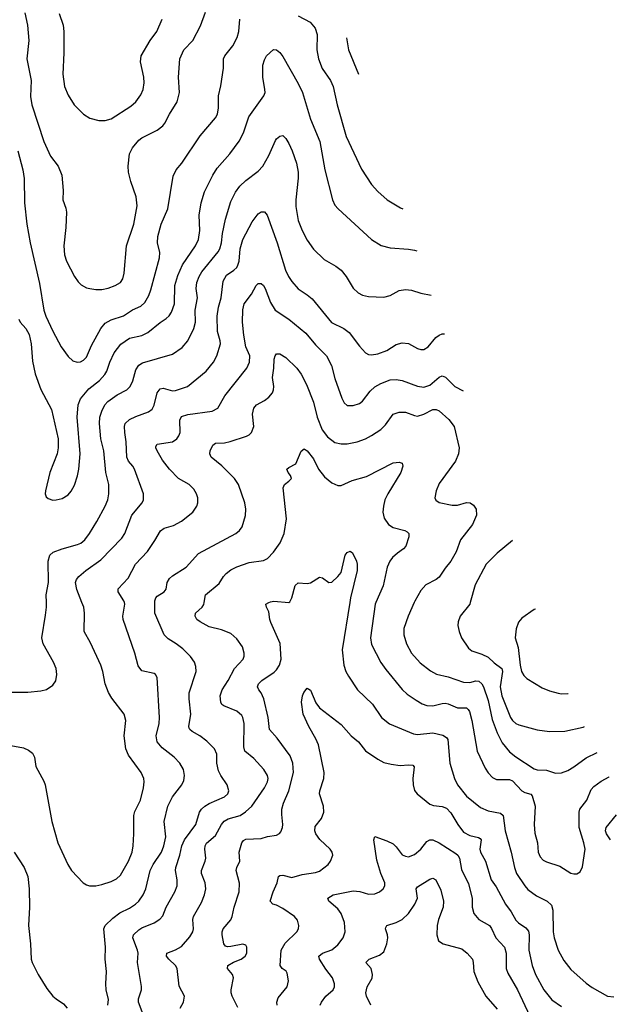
# Model space of a CAD drawing. Header units: inches. Extents: x 990586 to 1117858, y 769490 to 892071.
# Tile 142 of 248: x 1094553 to 1098407, y 817376 to 823806. Entities that reach past the tile are written whole.
import ezdxf

# ---------------------------------------------------------------- set-up
doc = ezdxf.new("R2010")
doc.units = ezdxf.units.IN
doc.header["$MEASUREMENT"] = 0
doc.layers.add('B0891', color=7, linetype='Continuous')
doc.layers.add('B0892', color=7, linetype='Continuous')

msp = doc.modelspace()

# ---------------------------------------------------------------- linework, layer by layer
at = {"layer": 'B0891', "color": 6}
for points, elevation in [([(1094099.3, 820000), (1094097.8, 819970), (1094060.4, 819830), (1094056.2, 819790), (1094075.4, 819690), (1094090, 819658), (1094109.6, 819630), (1094230, 819513.5), (1094330, 819458.1), (1094390, 819434.1), (1094490, 819414.1), (1094606.5, 819413.5), (1094690, 819423.3), (1094727.3, 819432.7), (1094770, 819460.6), (1094790, 819489), (1094796.4, 819530), (1094790.3, 819570), (1094774, 819610), (1094707.3, 819730), (1094696.8, 819770), (1094722.2, 819917.8), (1094727.6, 819970), (1094727.3, 820000)], 3900), ([(1094350, 819092.1), (1094576.9, 819050), (1094610, 819036.1), (1094635.9, 819015.9), (1094649, 818990), (1094659.1, 818930), (1094710, 818833.8), (1094718.4, 818810), (1094762.1, 818570), (1094801.3, 818430), (1094867.6, 818290), (1094891.9, 818250), (1094967.2, 818170), (1094990, 818155.6), (1095009.6, 818149.6), (1095050, 818150.3), (1095090, 818158.2), (1095150, 818177.2), (1095184.9, 818195.1), (1095210, 818218.6), (1095263.8, 818310), (1095286.3, 818370), (1095292.8, 818410), (1095298.2, 818490), (1095297, 818610), (1095304.1, 818635.9), (1095341.6, 818710), (1095361.2, 818790), (1095365.6, 818830), (1095362.4, 818850), (1095345.4, 818890), (1095263.6, 819003.6), (1095245.1, 819045.1), (1095234, 819130), (1095245.9, 819230), (1095234.5, 819270), (1095155.3, 819375.3), (1095132.5, 819412.5), (1095111.7, 819470), (1095095.8, 819550), (1095082.3, 819590), (1095015.8, 819735.8), (1094974, 819810), (1094976.2, 819930), (1094971.8, 819970), (1094959.7, 820000)], 3800), ([(1095127.3, 817370), (1095131.9, 817408.1), (1095118.1, 817470), (1095114.6, 817510), (1095120.4, 817590), (1095110.2, 817670.2), (1095114, 817750), (1095102.6, 817870), (1095111.5, 817890), (1095160.4, 817939.6), (1095207, 817973), (1095270, 818002.9), (1095309.7, 818030), (1095331.7, 818050), (1095358.9, 818090), (1095376, 818130), (1095405.1, 818250), (1095424.5, 818290), (1095477.8, 818370), (1095493.4, 818410), (1095506.5, 818470), (1095497, 818570), (1095519.8, 818670), (1095549.7, 818730), (1095612.1, 818810), (1095623.4, 818836.6), (1095628.8, 818870), (1095621.9, 818910), (1095598, 818950), (1095561.6, 818990), (1095482.3, 819050), (1095449.2, 819090), (1095443.1, 819130), (1095464.1, 819210), (1095466.3, 819250), (1095449.9, 819509.9), (1095438.4, 819530), (1095430, 819535.9), (1095350, 819554.6), (1095326, 819586), (1095304.2, 819670), (1095228.7, 819890), (1095226.9, 819910), (1095239.3, 819990), (1095236.4, 820000)], 3700), ([(1095358.6, 817310), (1095329, 817390), (1095328.9, 817411.1), (1095347.1, 817470), (1095348.7, 817491.3), (1095321.5, 817650), (1095325.9, 817710), (1095322.4, 817730), (1095291.4, 817810), (1095295, 817830), (1095330, 817861.6), (1095350, 817875.3), (1095431.3, 817908.7), (1095467.8, 817932.2), (1095487, 817953), (1095508.8, 818011.2), (1095565.5, 818110), (1095580.5, 818150), (1095581.4, 818190), (1095570.4, 818250), (1095571.2, 818270), (1095599.1, 818350), (1095611.6, 818410), (1095629.7, 818450.3), (1095702.1, 818550), (1095726.5, 818630), (1095739.4, 818650), (1095761, 818670), (1095790, 818687.3), (1095890.6, 818730), (1095911.2, 818750), (1095917.6, 818770), (1095908, 818810), (1095864.8, 818870), (1095850, 818901.3), (1095839.8, 818950), (1095838.8, 819010), (1095825.4, 819045.4), (1095775.3, 819095.3), (1095728.9, 819128.9), (1095677.7, 819157.7), (1095663, 819170), (1095659.8, 819179.8), (1095657.5, 819190), (1095669.5, 819270), (1095658.6, 819370), (1095659.4, 819410), (1095703.8, 819550), (1095702.4, 819582.4), (1095693.9, 819610), (1095667.2, 819647.2), (1095617.3, 819697.3), (1095574.5, 819730), (1095521.8, 819761.8), (1095495.2, 819790), (1095434.1, 819930), (1095434.6, 820000)], 3600), ([(1095600.7, 817350), (1095622.8, 817390), (1095628.2, 817430), (1095593.6, 817493.6), (1095580.5, 817610), (1095570.4, 817630), (1095525.7, 817670), (1095510.3, 817690), (1095513.3, 817710), (1095570, 817730.9), (1095610, 817754.4), (1095663.2, 817816.8), (1095683, 817850), (1095686.5, 817870), (1095683.3, 817930), (1095687.7, 817950), (1095739.3, 818040.7), (1095759.4, 818090), (1095768.9, 818130), (1095763.6, 818170), (1095740.2, 818230), (1095740.6, 818250), (1095764.2, 818310), (1095767, 818330), (1095761.6, 818390), (1095764.1, 818410), (1095772.4, 818427.6), (1095830, 818478.1), (1095869.1, 818550.9), (1095887.3, 818572.7), (1095913, 818587), (1095990.9, 818610), (1096027, 818633), (1096068.6, 818670), (1096151, 818790), (1096170.8, 818830), (1096174.3, 818850), (1096171, 818871), (1096146.9, 818910), (1096081.2, 818981.2), (1096022.9, 819030), (1096016.7, 819056.7), (1096018.1, 819210), (1096010.2, 819250), (1096002.5, 819262.5), (1095970, 819290.4), (1095884.5, 819324.5), (1095873.3, 819333.3), (1095865.1, 819350), (1095861.6, 819390), (1095873.7, 819430), (1095913.5, 819490), (1095955.1, 819570), (1096011, 819630), (1096018.1, 819650), (1096018.4, 819670), (1096006.8, 819710), (1095970, 819763.5), (1095930, 819798.2), (1095870, 819821.6), (1095790, 819841.4), (1095730, 819873.4), (1095710.2, 819890), (1095699.3, 819910), (1095701.4, 819930), (1095743.7, 819970), (1095753.8, 819986.2), (1095756.4, 820000)], 3500), ([(1095976, 817356), (1095938.9, 817430), (1095933.2, 817450), (1095934, 817470), (1095947.5, 817550), (1095941.5, 817570), (1095909.1, 817610), (1095912.4, 817630), (1095949, 817651), (1095998.5, 817670), (1096024.3, 817690), (1096034.7, 817710), (1096036.5, 817750), (1096030, 817762), (1096010, 817768.6), (1095930, 817752.8), (1095910, 817751.5), (1095895.8, 817755.8), (1095884.9, 817770), (1095875, 817830), (1095874.6, 817850), (1095880.9, 817870), (1095930, 817927.5), (1095940.5, 817950), (1095951.9, 818010), (1095984.6, 818110), (1095987, 818167), (1095966.3, 818250), (1095970.2, 818270), (1095988.7, 818310), (1095985.6, 818370), (1096003.5, 818430), (1096014.6, 818445.4), (1096030, 818455.5), (1096130, 818458.6), (1096170, 818471.5), (1096230, 818481), (1096249.3, 818490.7), (1096258.4, 818501.6), (1096269.2, 818530), (1096271.1, 818550), (1096263.3, 818616.7), (1096264, 818650), (1096274.8, 818690), (1096309.7, 818770.3), (1096340.4, 818890), (1096335.4, 818950), (1096318.8, 818998.8), (1096233.5, 819113.5), (1096182.6, 819170), (1096173.8, 819250), (1096146.7, 819370), (1096130, 819409.5), (1096113, 819430), (1096105.2, 819450), (1096112.1, 819470), (1096132.3, 819490), (1096214.4, 819545.6), (1096230, 819560.5), (1096248, 819590), (1096259, 819630), (1096253.3, 819733.3), (1096191.4, 819870), (1096184.8, 819890), (1096179.7, 819939.7), (1096163.5, 819970), (1096160.3, 819990), (1096179.8, 820000)], 3400), ([(1096708.1, 820000), (1096657.4, 819690), (1096668.5, 819590), (1096681.7, 819550), (1096698.2, 819518.2), (1096757.6, 819430), (1096856.5, 819336.5), (1096914.9, 819250), (1096967, 819207), (1097122.1, 819142.1), (1097150, 819138.5), (1097250, 819148.8), (1097313.9, 819133.9), (1097338.9, 819118.9), (1097346.1, 819106.1), (1097361, 818950), (1097390.9, 818850), (1097410.9, 818810), (1097470, 818734.7), (1097561, 818661), (1097610, 818638.7), (1097690, 818623.4), (1097708.9, 818610), (1097721.5, 818510), (1097760.7, 818370), (1097781.2, 818270), (1097795.8, 818230), (1097849.3, 818149.3), (1097870, 818126.5), (1097924.9, 818084.9), (1097995.5, 818050), (1098022.7, 818022.7), (1098032.4, 817990), (1098034.2, 817850), (1098040.2, 817810), (1098067.7, 817730), (1098103.1, 817663.1), (1098150, 817603.3), (1098250, 817514.7), (1098290, 817485.5), (1098390, 817429.6), (1098430, 817425.2)], 3400), ([(1096877.6, 820000), (1096873.3, 819990), (1096842.9, 819770), (1096850, 819725.8), (1096909, 819609), (1096941.7, 819561.7), (1097050, 819431.4), (1097082.5, 819402.5), (1097141.4, 819361.4), (1097179.2, 819339.2), (1097210, 819328), (1097250, 819325.9), (1097310, 819341.3), (1097330, 819342.1), (1097350, 819338), (1097410, 819311.4), (1097470, 819311.2), (1097480.3, 819300.3), (1097488.4, 819288.4), (1097504.4, 819230), (1097538.1, 819030), (1097590, 818917.9), (1097610, 818887.9), (1097638.3, 818858.3), (1097664.6, 818844.6), (1097750, 818843.7), (1097770, 818835), (1097830, 818769.6), (1097850, 818759), (1097888.8, 818748.8), (1097897.8, 818737.8), (1097916.6, 818670), (1097910.6, 818550.6), (1097914.7, 818494.7), (1097931.5, 818430), (1097937.1, 818370), (1097950, 818339.6), (1097970, 818318), (1097990, 818307), (1098078.3, 818278.4), (1098150, 818233.1), (1098170, 818227.5), (1098190, 818228.7), (1098210, 818240.2), (1098225.2, 818274.8), (1098243.9, 818390), (1098235.7, 818430), (1098203.3, 818530), (1098204.5, 818630), (1098209.1, 818650.9), (1098254.5, 818710), (1098281.8, 818778.2), (1098301, 818799), (1098346.9, 818833.1), (1098399.2, 818860.8), (1098399.8, 818861)], 3500), ([(1097127, 820000), (1097088.6, 819911.4), (1097060.4, 819830), (1097059.7, 819790), (1097077.1, 819730), (1097110.3, 819670), (1097165.7, 819605.7), (1097233.3, 819553.3), (1097272.8, 819532.8), (1097350, 819515.2), (1097450, 819479.3), (1097490, 819477.3), (1097530, 819488), (1097550, 819485.4), (1097569.7, 819469.7), (1097580.6, 819450), (1097610, 819359.9), (1097636.8, 819236.8), (1097668.5, 819148.5), (1097702.8, 819082.8), (1097750, 819024.2), (1097790, 818993), (1097910, 818914.3), (1097930, 818907.8), (1097990, 818905.5), (1098050, 818885.7), (1098090, 818888.3), (1098130, 818903.8), (1098170, 818926.7), (1098250, 818985.6), (1098321.3, 819021)], 3600), ([(1097493.5, 820000), (1097490.7, 819989.4), (1097428.4, 819910), (1097414.4, 819874.4), (1097412.6, 819850), (1097421.4, 819810), (1097437.4, 819770), (1097481.1, 819701.1), (1097504.7, 819684.7), (1097570, 819662.3), (1097610, 819642.5), (1097650, 819605.5), (1097698.8, 819570), (1097703.7, 819550), (1097688.6, 819450), (1097699.5, 819390), (1097756, 819250), (1097770, 819229.1), (1097790, 819210.6), (1097810, 819200.6), (1097930, 819168.4), (1098010, 819158.1), (1098110, 819160.5), (1098230, 819185.6), (1098238.7, 819189.5)], 3700), ([(1097919.1, 819957), (1097910, 819955.1), (1097830, 819898.6), (1097808.8, 819871.2), (1097792.3, 819827.7), (1097786.1, 819770), (1097806.7, 819706.7), (1097819.8, 819590), (1097828.9, 819548.9), (1097843.2, 819523.2), (1097863.5, 819503.5), (1097962.8, 819442.8), (1098010, 819422.7), (1098067.1, 819407.1), (1098090, 819403.7), (1098130, 819406), (1098132.3, 819406.7)], 3800), ([(1096232.4, 817370), (1096231.7, 817390), (1096240.7, 817419.3), (1096298.6, 817490), (1096308.4, 817530), (1096299.1, 817579.1), (1096291.4, 817591.4), (1096266.1, 817610), (1096252.2, 817630), (1096260, 817730), (1096285.4, 817774.6), (1096361.4, 817850), (1096372.6, 817870), (1096375.8, 817890), (1096365.7, 817925.7), (1096347.3, 817950), (1096270, 818002.6), (1096230, 818023.2), (1096204.5, 818030), (1096188.6, 818050), (1096207.7, 818110), (1096234.3, 818170), (1096241.9, 818210), (1096250, 818218.1), (1096270, 818219.1), (1096330, 818204), (1096397.1, 818222.9), (1096483.1, 818236.9), (1096510, 818246.2), (1096566.7, 818290), (1096582.4, 818310), (1096596.2, 818350), (1096592.3, 818370), (1096578.8, 818390), (1096512.2, 818452.2), (1096486.8, 818490), (1096478.9, 818510), (1096481.7, 818538.3), (1096521.8, 818590), (1096537.1, 818630), (1096535.5, 818670), (1096510.3, 818750), (1096512.2, 818770), (1096537.6, 818850), (1096539.8, 818890), (1096503.7, 819070), (1096486, 819110), (1096439.4, 819190), (1096403.2, 819270), (1096391.8, 819350), (1096399, 819390), (1096408.5, 819411.5), (1096430, 819440.2), (1096450, 819426.6), (1096485.5, 819345.5), (1096510, 819311.3), (1096650, 819203.8), (1096717.3, 819130), (1096763.6, 819090), (1096810.6, 819030.6), (1096890, 818977.3), (1096930, 818956.3), (1096976.3, 818943.8), (1097035.4, 818935.4), (1097090, 818940.9), (1097117.8, 818937.8), (1097127.5, 818927.5), (1097119.1, 818850), (1097119.9, 818810), (1097130, 818771.7), (1097146.1, 818750), (1097230, 818682.9), (1097253.9, 818673.9), (1097310, 818668.7), (1097337.6, 818657.6), (1097367, 818627), (1097411.5, 818550), (1097450, 818501.1), (1097490, 818477.4), (1097546.3, 818466.4), (1097558.6, 818458.6), (1097565.4, 818450), (1097556.1, 818390), (1097559.6, 818370), (1097592.3, 818310), (1097630, 818187.9), (1097663.3, 818143.2), (1097723.6, 818030), (1097760.8, 817980.8), (1097790, 817926.4), (1097808.1, 817908.1), (1097856, 817876), (1097873.3, 817853.3), (1097877.2, 817830), (1097875.1, 817730), (1097898.1, 817630), (1097919.7, 817570), (1097974.5, 817470), (1098025.6, 817405.6), (1098090, 817360.9)], 3300), ([(1098409.6, 818449.5), (1098383.4, 818490), (1098376.5, 818510), (1098380.5, 818530), (1098447.6, 818612.4)], 3400), ([(1096514.9, 817370), (1096521.7, 817390), (1096550, 817428.9), (1096598.1, 817470), (1096608, 817490), (1096608, 817510), (1096593.5, 817550), (1096550, 817605.9), (1096509.3, 817670), (1096505.5, 817690), (1096529.9, 817710), (1096590, 817732.7), (1096630, 817763.4), (1096664.6, 817810), (1096676.1, 817850), (1096672.4, 817910), (1096651.6, 817970), (1096630, 817999.5), (1096570.8, 818050), (1096563.8, 818070), (1096599.9, 818090), (1096730, 818116.9), (1096773.3, 818113.3), (1096830, 818096.4), (1096870, 818097.5), (1096900.6, 818110), (1096925.3, 818130), (1096935.3, 818150), (1096936.9, 818170), (1096910, 818231.4), (1096883.4, 818316.6), (1096864.6, 818450), (1096870, 818472.7), (1096950, 818443.6), (1096990, 818423.4), (1097010, 818404.7), (1097050, 818352.6), (1097070, 818342.5), (1097090, 818339.9), (1097130, 818353.9), (1097170, 818389.7), (1097210, 818440.3), (1097230, 818450.7), (1097250, 818449.5), (1097290, 818431.4), (1097400.3, 818360.3), (1097412.1, 818350), (1097423.3, 818330), (1097436.4, 818256.4), (1097482.8, 818162.8), (1097505.5, 818070), (1097505.2, 818010), (1097515.8, 817970), (1097549.1, 817929.1), (1097618.3, 817890), (1097631.9, 817871.9), (1097660.6, 817810), (1097717.8, 817750), (1097728.2, 817710), (1097728.5, 817610), (1097738.9, 817578.9), (1097802.2, 817470), (1097914.8, 817230)], 3200), ([(1094516.5, 818370), (1094582.6, 818270), (1094606.2, 818210), (1094615.1, 818130), (1094616.5, 818010), (1094610.5, 817890), (1094624.4, 817770), (1094628.4, 817670), (1094634.5, 817650), (1094673.6, 817570), (1094730, 817479.2), (1094770.3, 817430.3), (1094791.1, 817411.1), (1094839.1, 817379.1), (1094862.6, 817350)], 3700), ([(1096844.3, 817370), (1096815.6, 817430), (1096811.3, 817451.3), (1096821.2, 817490), (1096852.3, 817547.7), (1096856.3, 817570), (1096846.2, 817610), (1096812, 817650), (1096833.1, 817670), (1096902.1, 817697.9), (1096930, 817718.6), (1096948.9, 817770), (1096954.8, 817810), (1096953.3, 817830), (1096939.6, 817870), (1096942.6, 817877.4), (1096949.9, 817890.1), (1097010, 817910), (1097048.9, 817930), (1097090.6, 817970), (1097131.2, 818030), (1097150, 818070), (1097140.4, 818130), (1097150, 818143.9), (1097230, 818194), (1097250, 818199.2), (1097268.1, 818188.1), (1097302.1, 818122.1), (1097318.2, 818050), (1097315.7, 818010), (1097285.9, 817930), (1097277.9, 817890), (1097276.1, 817830), (1097285.7, 817790), (1097316.5, 817770), (1097438.1, 817738.1), (1097473.9, 817710), (1097507.4, 817670), (1097513.3, 817650), (1097517.4, 817590), (1097543.1, 817523.1), (1097596, 817430), (1097670, 817345)], 3100)]:
    msp.add_lwpolyline(points, dxfattribs=dict(at, elevation=elevation))
at = {"layer": 'B0892', "color": 6}
for points, elevation in [([(1094586.4, 823850), (1094605, 823770), (1094612.4, 823670), (1094600.8, 823550), (1094628.5, 823410), (1094624.3, 823304.3), (1094632.9, 823250), (1094710, 823011.3), (1094754, 822914), (1094805.2, 822850), (1094827.5, 822790), (1094835.8, 822690), (1094835.7, 822630), (1094854.9, 822574.9), (1094859, 822550), (1094855.3, 822450), (1094841.7, 822330), (1094845.2, 822270), (1094859.4, 822230), (1094911, 822130), (1094934.6, 822094.6), (1094954.9, 822074.9), (1094990, 822054.8), (1095010, 822050.1), (1095050, 822044.4), (1095090, 822044.8), (1095130, 822052.2), (1095177, 822070), (1095210, 822089.7), (1095226.6, 822113.4), (1095235.4, 822150), (1095251.1, 822330), (1095297.1, 822470), (1095319, 822590), (1095313, 822650), (1095278.9, 822750), (1095264.2, 822810), (1095262, 822850), (1095270.2, 822930), (1095290, 822968.6), (1095330, 823019.7), (1095350, 823034.3), (1095450, 823085.6), (1095487.2, 823112.8), (1095501, 823130), (1095530.5, 823190), (1095581.4, 823270), (1095595.7, 823330), (1095588.7, 823430), (1095598.3, 823550), (1095623.3, 823610), (1095682.2, 823670), (1095732.9, 823767.1), (1095765.2, 823854.8)], 4200), ([(1094810, 823846.4), (1094835.8, 823770), (1094840.4, 823730), (1094840.9, 823590), (1094833.6, 823450), (1094846.2, 823370), (1094870, 823314.1), (1094907.8, 823250), (1094970, 823188.4), (1095010, 823164), (1095068.6, 823148.6), (1095110, 823148.8), (1095150, 823158.4), (1095278.9, 823241.1), (1095311, 823270), (1095344.2, 823315.8), (1095358.4, 823350), (1095365.9, 823394.1), (1095363.3, 823430), (1095342.1, 823530), (1095345.2, 823570), (1095403.8, 823670), (1095447.2, 823730), (1095482.2, 823810)], 4300), ([(1094540.2, 822950), (1094574.5, 822825.5), (1094583.2, 822770), (1094583.9, 822610), (1094599.3, 822470), (1094621.1, 822350), (1094682.5, 822082.5), (1094709.6, 821909.6), (1094722.9, 821870), (1094770, 821771.1), (1094824, 821670), (1094870, 821607.3), (1094899.4, 821579.4), (1094929, 821569), (1094950, 821570.9), (1094970, 821581.9), (1094990, 821602.4), (1095022.1, 821677.9), (1095081.9, 821790), (1095110, 821823.8), (1095150, 821846.4), (1095230, 821873.2), (1095289.6, 821910.4), (1095344.7, 821935.3), (1095370, 821958.3), (1095396, 822004), (1095410, 822041), (1095466.2, 822250), (1095466.9, 822286.9), (1095452.8, 822350), (1095455.2, 822390), (1095477, 822470), (1095518.8, 822570), (1095555.1, 822784.9), (1095575, 822825), (1095610.9, 822870), (1095730, 823048.4), (1095830, 823166.3), (1095843.8, 823190), (1095851.6, 823230), (1095851.3, 823310), (1095865.9, 823374), (1095882.7, 823490), (1095883.1, 823550), (1095892, 823570), (1095944.8, 823635.2), (1095972.5, 823690), (1095983.8, 823730), (1095989.8, 823810)], 4100), ([(1096370, 823830.6), (1096449.7, 823789.7), (1096481.4, 823750), (1096493.8, 823710), (1096492.9, 823610), (1096503, 823550), (1096528.1, 823488.1), (1096582, 823410), (1096599.4, 823370), (1096625.3, 823250), (1096684.3, 823044.3), (1096783.4, 822830), (1096850, 822730.8), (1096890, 822683.8), (1096950.2, 822630.2), (1097037.5, 822577.5), (1097053.2, 822571.1)], 4100), ([(1096686.7, 823688), (1096686.8, 823686.8), (1096699.3, 823610), (1096764.4, 823451)], 4200), ([(1094546.7, 821850), (1094556, 821830), (1094594, 821790), (1094615.5, 821750), (1094627.5, 821690), (1094636.4, 821576.4), (1094654.5, 821494.5), (1094691, 821391), (1094761, 821261), (1094803.8, 821070), (1094804.8, 821010), (1094797, 820970), (1094750.7, 820850), (1094721.1, 820730), (1094720.3, 820710), (1094726.4, 820690), (1094738.9, 820678.9), (1094768.9, 820668.9), (1094790.4, 820670.4), (1094830, 820680.2), (1094870, 820703.5), (1094890, 820727.2), (1094910, 820766.9), (1094930, 820828.4), (1094938.3, 820870), (1094947.1, 820970), (1094928.2, 821210), (1094935, 821290), (1094949.7, 821330.3), (1095004.5, 821395.5), (1095073, 821450), (1095109.6, 821490), (1095121.7, 821510), (1095141.9, 821570), (1095169.1, 821630), (1095213.1, 821686.9), (1095270, 821726.2), (1095350, 821743.2), (1095390, 821762.4), (1095470, 821827.9), (1095510, 821854.5), (1095527.8, 821872.2), (1095543.1, 821896.9), (1095562.8, 821950), (1095565.5, 822070), (1095584.6, 822135.4), (1095614.8, 822205.2), (1095700.5, 822330), (1095721, 822370), (1095729, 822430), (1095725.4, 822530), (1095736.6, 822610), (1095758.2, 822681.8), (1095813, 822790), (1095842.6, 822837.4), (1095925, 822930), (1095986, 823014), (1096013, 823067), (1096048.5, 823171.5), (1096147.2, 823310), (1096154, 823330), (1096153.5, 823350), (1096139.6, 823430), (1096139.9, 823510), (1096150, 823544.9), (1096164.5, 823570), (1096210, 823610.8), (1096230, 823609.5), (1096250, 823592.5), (1096270, 823565.8), (1096369.4, 823390), (1096398.3, 823330), (1096450, 823156.1), (1096512.1, 823010), (1096545.5, 822825.5), (1096594.7, 822630), (1096610, 822594.8), (1096630.5, 822570.5), (1096849.8, 822369.8), (1096911.1, 822331.1), (1096970, 822316.8), (1097090, 822307.6), (1097130, 822300.2), (1097144.2, 822296.7)], 4000), ([(1094727.3, 820000), (1094726.8, 820050), (1094741.5, 820130), (1094739.4, 820270), (1094750.9, 820309.1), (1094771.4, 820328.6), (1094830, 820350.7), (1094930, 820378.2), (1094951.3, 820388.7), (1094977.9, 820410), (1095008.2, 820450), (1095057, 820530), (1095111.2, 820630), (1095127.7, 820670), (1095133.9, 820710), (1095134.8, 820770), (1095116.1, 820850), (1095103, 820990), (1095083.2, 821070), (1095073, 821170), (1095075.9, 821210), (1095088.5, 821250), (1095109.2, 821290), (1095127.6, 821312.4), (1095190, 821356.3), (1095251.7, 821388.3), (1095274.8, 821410), (1095292.5, 821447.5), (1095310, 821520.6), (1095330, 821551.1), (1095354.5, 821565.5), (1095550, 821622.7), (1095614.2, 821665.8), (1095650, 821709), (1095689.2, 821790), (1095701.5, 821830), (1095697.8, 821910), (1095713.9, 821990), (1095705.5, 822050), (1095710.1, 822090), (1095724.9, 822130), (1095741.3, 822158.7), (1095849.2, 822290), (1095859.1, 822310), (1095869.8, 822350), (1095876, 822410), (1095895.9, 822504.1), (1095930, 822618.2), (1095960.8, 822679.2), (1095990, 822719.2), (1096030, 822756.6), (1096110, 822817), (1096140.2, 822850), (1096179.6, 822920.4), (1096222.7, 823017.3), (1096230, 823029.2), (1096250, 823045.4), (1096270.1, 823050.1), (1096290, 823029.5), (1096310, 822998.3), (1096332.3, 822950), (1096359, 822870), (1096369.5, 822810), (1096370.4, 822770.4), (1096354.7, 822630), (1096354.3, 822585.7), (1096370, 822495), (1096395.8, 822430), (1096430, 822366.9), (1096470, 822308.4), (1096540.8, 822240.8), (1096617.3, 822197.3), (1096650.9, 822170.9), (1096684, 822130), (1096730, 822053.4), (1096762.4, 822022.4), (1096790, 822007.9), (1096830, 821998.5), (1096930, 821994.5), (1096970, 822005), (1097030, 822037.9), (1097070, 822045.1), (1097110, 822039.6), (1097170, 822021.3), (1097238.5, 822007.7)], 3900), ([(1094959.7, 820000), (1094925.3, 820085.3), (1094917.6, 820130), (1094923, 820150), (1094938.3, 820170), (1094984.3, 820210), (1095082.2, 820277.8), (1095219.3, 820420.7), (1095238.2, 820450), (1095285.2, 820570), (1095351.9, 820650), (1095361.3, 820670), (1095360.2, 820710), (1095301.8, 820870), (1095291.3, 820890), (1095263, 820923), (1095251.5, 820950), (1095248.3, 821048.4), (1095238.3, 821110), (1095237, 821150), (1095242, 821170), (1095270, 821195.5), (1095310, 821214.9), (1095394.5, 821245.5), (1095417.5, 821262.5), (1095431.7, 821288.3), (1095450.8, 821369.2), (1095470, 821395.9), (1095490, 821400.6), (1095550, 821382.6), (1095570, 821383.7), (1095647.5, 821410), (1095770, 821511.2), (1095818.8, 821570), (1095838.9, 821610), (1095862.8, 821690), (1095861.6, 821710), (1095844.7, 821770), (1095841, 821870), (1095849.8, 821929.8), (1095868.2, 821990), (1095881.8, 822098.2), (1095902.8, 822137.2), (1095950.2, 822170), (1095970, 822188.8), (1095977.4, 822202.6), (1095985.7, 822230), (1095991, 822310), (1096008.4, 822370), (1096070, 822485.9), (1096110, 822538.1), (1096130, 822550.7), (1096150, 822552.2), (1096167.3, 822530), (1096233.2, 822350), (1096287.4, 822170), (1096306.3, 822130), (1096330, 822097.2), (1096370, 822047.9), (1096430, 822009.5), (1096462.2, 821982.2), (1096588.3, 821828.3), (1096669, 821790), (1096703.3, 821763.3), (1096770, 821673.1), (1096810, 821631.2), (1096830, 821619.6), (1096850, 821616.6), (1096890, 821624.5), (1096950, 821646.6), (1097010, 821685.1), (1097050, 821695.1), (1097090, 821692.5), (1097150, 821659.4), (1097170, 821652.2), (1097190, 821652.5), (1097219.3, 821670), (1097269.3, 821730), (1097290, 821745.9), (1097310, 821755.3), (1097324.6, 821754.9)], 3800), ([(1095236.4, 820000), (1095233.5, 820010), (1095196.4, 820070), (1095196.2, 820090), (1095260.3, 820159.7), (1095308.7, 820251.3), (1095386.6, 820333.4), (1095435.2, 820404.8), (1095471.1, 820468.9), (1095495.3, 820484.7), (1095556.5, 820503.5), (1095610, 820530.6), (1095682.5, 820590), (1095710.2, 820630), (1095716.7, 820650), (1095716, 820684), (1095707.5, 820710), (1095690, 820740.4), (1095659.9, 820770), (1095590.4, 820810.5), (1095531, 820871), (1095485.7, 820930), (1095449.7, 820990), (1095440.8, 821010), (1095442.1, 821017.9), (1095450, 821033.1), (1095550, 821049.8), (1095579.3, 821070), (1095592.1, 821087.9), (1095599.5, 821110), (1095598.1, 821190), (1095610, 821215), (1095650, 821228.4), (1095810, 821248.9), (1095846.5, 821270), (1095891.9, 821350), (1096034.6, 821530), (1096052.6, 821570), (1096055.3, 821610), (1096029.8, 821670), (1096014.9, 821745.1), (1096007.1, 821830), (1096008.9, 821911.1), (1096017.5, 821950), (1096066.8, 822013.2), (1096096.5, 822070), (1096110, 822084.1), (1096115.8, 822084.2), (1096130, 822083.9), (1096144.1, 822070), (1096156.1, 822050), (1096190, 821959.1), (1096219.9, 821910), (1096310.1, 821850), (1096419.5, 821759.5), (1096483.3, 821683.2), (1096555.5, 821610), (1096588.6, 821548.6), (1096610, 821462.1), (1096654.6, 821334.6), (1096670, 821303.6), (1096690, 821287.1), (1096730, 821285.7), (1096770, 821300.4), (1096790, 821314.9), (1096839.6, 821380.5), (1096870, 821408.7), (1096910.1, 821429.9), (1096970, 821453.3), (1097010, 821456.8), (1097050, 821450.2), (1097150, 821413.5), (1097190, 821407.4), (1097230, 821418.4), (1097290, 821472.1), (1097310, 821479.7), (1097332.5, 821472.5), (1097392, 821410), (1097447.3, 821383.5)], 3700), ([(1095434.6, 820000), (1095434.6, 820010), (1095440.8, 820030), (1095450, 820041.4), (1095496.3, 820070), (1095510, 820087.2), (1095516.4, 820130), (1095530, 820157.2), (1095550, 820174.6), (1095639.9, 820230), (1095719.4, 820320.6), (1095963.2, 820450), (1095988.2, 820470), (1096005.8, 820494.2), (1096027.4, 820567.4), (1096029.2, 820610), (1096022.8, 820650), (1095980.8, 820770), (1095954.2, 820810), (1095872.8, 820892.8), (1095803.4, 820950), (1095792.9, 820970), (1095795.6, 820990), (1095813.4, 821026.6), (1095830, 821040.8), (1095890, 821043.3), (1095927.7, 821052.3), (1096033.9, 821086.1), (1096050, 821094.1), (1096066.4, 821110), (1096080.3, 821150), (1096071.7, 821230), (1096080.8, 821270), (1096099.5, 821290), (1096150, 821319.1), (1096178.4, 821341.6), (1096202.4, 821370), (1096210, 821388.2), (1096211.4, 821410), (1096202.6, 821470), (1096212, 821530), (1096214.2, 821590), (1096219.9, 821610), (1096230, 821624), (1096250, 821624.6), (1096290, 821599.6), (1096361.4, 821530), (1096390, 821490.6), (1096424.9, 821424.9), (1096470, 821308.3), (1096494.6, 821210), (1096527.5, 821127.5), (1096561.9, 821081.9), (1096610, 821045.8), (1096650, 821035.8), (1096690, 821037), (1096756, 821050), (1096810, 821070), (1096850, 821090.1), (1096910, 821129.5), (1096940.3, 821159.7), (1096989.9, 821230), (1097030, 821243.1), (1097070, 821243.1), (1097130, 821220.4), (1097150, 821217.8), (1097190, 821229.7), (1097250, 821261), (1097270, 821261.2), (1097290, 821251.3), (1097354.3, 821194.3), (1097388.4, 821150), (1097421.4, 821010), (1097416.5, 820970), (1097396.6, 820923.4), (1097290, 820778), (1097270, 820728.7), (1097263.1, 820683.1), (1097268.2, 820668.2), (1097290, 820653.9), (1097375.3, 820635.3), (1097410, 820636.2), (1097470, 820653.1), (1097492, 820652), (1097515.1, 820635.1), (1097531.2, 820610), (1097534, 820570), (1097508.1, 820510), (1097430.5, 820409.5), (1097401.6, 820330), (1097367.6, 820270), (1097330, 820225.2), (1097290, 820166.2), (1097270, 820149.6), (1097203.6, 820116.4), (1097170, 820079), (1097130.9, 820009.1), (1097127, 820000)], 3600), ([(1095756.4, 820000), (1095765.5, 820050), (1095855, 820125), (1095882.9, 820170), (1095900.7, 820190), (1095930, 820212.9), (1095970, 820233.4), (1096050, 820261), (1096145.1, 820274.9), (1096170, 820286.6), (1096210, 820328.9), (1096253.3, 820390), (1096278.6, 820450), (1096294.5, 820545.5), (1096271.9, 820750), (1096281.2, 820770), (1096310, 820791.6), (1096326, 820810), (1096320.4, 820830), (1096305, 820850), (1096297, 820870), (1096310, 820881.7), (1096354.5, 820905.5), (1096390, 820989.3), (1096410, 821004.5), (1096430, 820991), (1096470, 820937.5), (1096502.6, 820870), (1096541.3, 820821.3), (1096590, 820780.9), (1096630, 820763.3), (1096650, 820764.1), (1096722.9, 820797.1), (1096816.7, 820823.3), (1096990, 820912.8), (1097030, 820917.6), (1097050.1, 820910), (1097053.3, 820890), (1097040.2, 820850), (1096956.3, 820710), (1096936.9, 820670), (1096926.4, 820630), (1096922.8, 820590), (1096931.9, 820550), (1096959.3, 820510), (1096990, 820489.7), (1097067, 820470), (1097081.6, 820461.6), (1097092.9, 820450), (1097091.7, 820430), (1097072.7, 820367.3), (1097057.6, 820350), (1097017.8, 820322.2), (1096987, 820293), (1096969.3, 820270), (1096950.5, 820230), (1096924.3, 820110), (1096877.6, 820000)], 3500), ([(1097769.4, 820404), (1097670, 820321.8), (1097597.2, 820250), (1097524.8, 820115.2), (1097493.5, 820000)], 3700), ([(1096179.8, 820000), (1096190, 820005.2), (1096211.7, 820008.3), (1096310, 820000.6), (1096315.9, 820004.1), (1096329.6, 820030.4), (1096349.9, 820110.1), (1096370, 820129.5), (1096430, 820125.1), (1096450, 820128.4), (1096510, 820166.4), (1096530, 820162.3), (1096570, 820131.7), (1096590, 820132.9), (1096630, 820170.1), (1096650, 820196.6), (1096676.1, 820310), (1096690, 820327), (1096710, 820335.7), (1096724.8, 820324.8), (1096751.1, 820271.1), (1096756.3, 820250), (1096755.7, 820210), (1096713, 820030), (1096708.1, 820000)], 3400)]:
    msp.add_lwpolyline(points, dxfattribs=dict(at, elevation=elevation))

doc.saveas('drawing.dxf')
